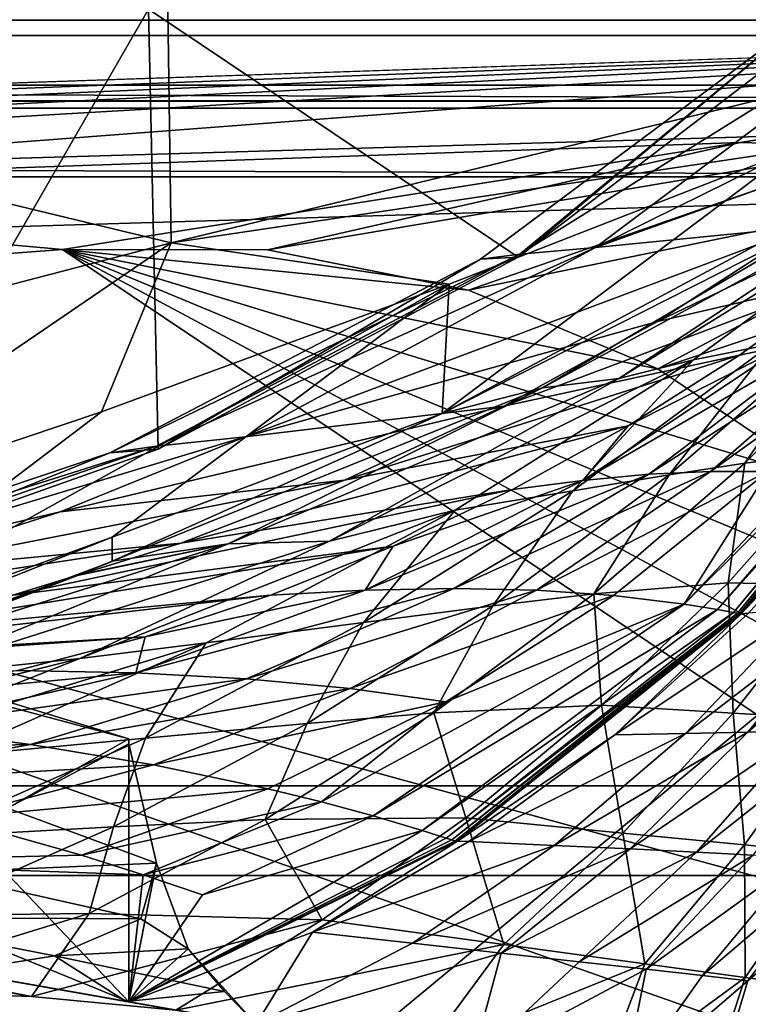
# Model space of a CAD drawing. Header units: metres. Extents: x -1004 to 0, y -708 to 0.
# Tile 95 of 99: x -120 to -93, y -89 to -52. Entities that reach past the tile are written whole.
import ezdxf

# ---------------------------------------------------------------- set-up
doc = ezdxf.new("R2010")
doc.units = ezdxf.units.M

msp = doc.modelspace()

# ---------------------------------------------------------------- linework, layer by layer
at = {"layer": 'top'}
for points in [[(-150.668106, -69.606842, 221.41188), (-151.488739, -51.297203, 214.798431), (-114.632568, -60.196255, 214.972534)], [(-151.488739, -51.297203, 214.798431), (-114.764458, -51.297203, 211.736221), (-114.632568, -60.196255, 214.972534)], [(-141.656616, -51.297203, 2038.440186), (-127.740379, -72.510208, 2037.323853), (-115.503357, -51.297203, 2042.914429)], [(-127.740379, -72.510208, 2037.323853), (-115.135071, -68.038879, 2039.985474), (-115.503357, -51.297203, 2042.914429)], [(-115.503357, -51.297203, 2042.914429), (-115.135071, -68.038879, 2039.985474), (-101.442726, -60.734818, 2042.679321)], [(-101.442726, -60.734818, 2042.679321), (-89.060715, -51.297203, 2045.059937), (-115.503357, -51.297203, 2042.914429)], [(-114.632568, -60.196255, 214.972534), (-114.764458, -51.297203, 211.736221), (-78.098579, -51.297203, 211.613205)], [(-114.632568, -60.196255, 214.972534), (-78.098579, -51.297203, 211.613205), (-90.986275, -56.663837, 437.535187)], [(-101.442726, -60.734818, 2042.679321), (-102.866547, -60.808197, 1961.675781), (-90.105057, -51.297203, 1961.813721)], [(-90.105057, -51.297203, 1961.813721), (-102.866547, -60.808197, 1961.675781), (-101.377548, -60.618221, 1920.003662)], [(-89.060715, -51.297203, 2045.059937), (-101.442726, -60.734818, 2042.679321), (-90.105057, -51.297203, 1961.813721)], [(-86.395973, -51.297203, 1878.55481), (-101.377548, -60.618221, 1920.003662), (-98.499115, -60.363892, 1878.403809)], [(-86.395973, -51.297203, 1878.55481), (-90.105057, -51.297203, 1961.813721), (-101.377548, -60.618221, 1920.003662)], [(-80.137329, -51.297203, 1795.358276), (-98.499115, -60.363892, 1878.403809), (-85.190804, -55.613125, 1795.383545)], [(-80.137329, -51.297203, 1795.358276), (-86.395973, -51.297203, 1878.55481), (-98.499115, -60.363892, 1878.403809)], [(-85.190804, -55.613125, 1795.383545), (-98.499115, -60.363892, 1878.403809), (-90.532158, -59.579765, 1795.377441)], [(-104.067223, -61.768188, 437.536407), (-114.632568, -60.196255, 214.972534), (-90.986275, -56.663837, 437.535187)], [(-90.89106, -59.478401, 663.184875), (-104.329102, -66.678337, 662.99646), (-90.986275, -56.663837, 437.535187)], [(-104.329102, -66.678337, 662.99646), (-104.067223, -61.768188, 437.536407), (-90.986275, -56.663837, 437.535187)], [(-97.605591, -65.358475, 732.452759), (-86.150093, -58.277206, 763.216919), (-94.769196, -64.646645, 762.538696)], [(-97.605591, -65.358475, 732.452759), (-87.55014, -58.678204, 732.452759), (-86.150093, -58.277206, 763.216919)], [(-94.769196, -64.646645, 762.538696), (-86.150093, -58.277206, 763.216919), (-91.805084, -64.045578, 803.599854)], [(-100.508865, -65.712364, 697.705688), (-87.55014, -58.678204, 732.452759), (-97.605591, -65.358475, 732.452759)], [(-100.508865, -65.712364, 697.705688), (-89.006691, -58.918831, 697.814209), (-87.55014, -58.678204, 732.452759)], [(-104.329102, -66.678337, 662.99646), (-89.006691, -58.918831, 697.814209), (-100.508865, -65.712364, 697.705688)], [(-104.329102, -66.678337, 662.99646), (-90.89106, -59.478401, 663.184875), (-89.006691, -58.918831, 697.814209)], [(-87.364365, -58.958767, 1753.769043), (-96.13903, -63.181301, 1795.340332), (-88.962372, -61.517399, 1712.276978)], [(-87.364365, -58.958767, 1753.769043), (-90.532158, -59.579765, 1795.377441), (-96.13903, -63.181301, 1795.340332)], [(-90.532158, -59.579765, 1795.377441), (-111.823273, -67.567825, 1878.153931), (-96.13903, -63.181301, 1795.340332)], [(-90.532158, -59.579765, 1795.377441), (-98.499115, -60.363892, 1878.403809), (-111.823273, -67.567825, 1878.153931)], [(-150.668106, -69.606842, 221.41188), (-114.632568, -60.196255, 214.972534), (-130.655045, -71.108345, 437.537506)], [(-130.655045, -71.108345, 437.537506), (-114.632568, -60.196255, 214.972534), (-117.285789, -66.625572, 437.53717)], [(-117.285789, -66.625572, 437.53717), (-114.632568, -60.196255, 214.972534), (-104.067223, -61.768188, 437.536407)], [(-102.866547, -60.808197, 1961.675781), (-116.966408, -68.183815, 1961.491211), (-101.377548, -60.618221, 1920.003662)], [(-101.377548, -60.618221, 1920.003662), (-116.966408, -68.183815, 1961.491211), (-115.194756, -67.926575, 1919.768311)], [(-98.499115, -60.363892, 1878.403809), (-115.194756, -67.926575, 1919.768311), (-111.823273, -67.567825, 1878.153931)], [(-98.499115, -60.363892, 1878.403809), (-101.377548, -60.618221, 1920.003662), (-115.194756, -67.926575, 1919.768311)], [(-115.135071, -68.038879, 2039.985474), (-116.966408, -68.183815, 1961.491211), (-102.866547, -60.808197, 1961.675781)], [(-101.442726, -60.734818, 2042.679321), (-115.135071, -68.038879, 2039.985474), (-102.866547, -60.808197, 1961.675781)], [(-129.771561, -76.091797, 627.760681), (-117.285789, -66.625572, 437.53717), (-104.067223, -61.768188, 437.536407)], [(-116.885582, -71.385643, 627.637451), (-129.771561, -76.091797, 627.760681), (-104.067223, -61.768188, 437.536407)], [(-116.885582, -71.385643, 627.637451), (-104.067223, -61.768188, 437.536407), (-104.329102, -66.678337, 662.99646)], [(-88.962372, -61.517399, 1712.276978), (-101.983879, -66.399879, 1795.272949), (-93.01902, -64.462494, 1712.430908)], [(-88.962372, -61.517399, 1712.276978), (-96.13903, -63.181301, 1795.340332), (-101.983879, -66.399879, 1795.272949)], [(-91.270256, -64.096619, 1691.662354), (-88.962372, -61.517399, 1712.276978), (-93.01902, -64.462494, 1712.430908)], [(-96.13903, -63.181301, 1795.340332), (-111.823273, -67.567825, 1878.153931), (-101.983879, -66.399879, 1795.272949)], [(-89.368416, -63.558098, 844.733032), (-87.462624, -63.188725, 885.926025), (-92.815308, -68.571884, 884.97644)], [(-92.815308, -68.571884, 884.97644), (-87.462624, -63.188725, 885.926025), (-88.993011, -68.122505, 967.48584)], [(-88.082504, -63.639038, 1650.071289), (-96.471497, -68.99791, 1671.262207), (-94.12648, -68.884399, 1650.511108)], [(-88.082504, -63.639038, 1650.071289), (-89.624275, -63.823048, 1670.875244), (-96.471497, -68.99791, 1671.262207)], [(-91.805084, -64.045578, 803.599854), (-89.368416, -63.558098, 844.733032), (-95.688721, -69.023659, 843.809265)], [(-95.688721, -69.023659, 843.809265), (-89.368416, -63.558098, 844.733032), (-92.815308, -68.571884, 884.97644)], [(-91.945854, -68.884422, 1629.729004), (-95.120056, -73.933136, 1609.340088), (-85.316956, -63.528893, 1608.418701)], [(-95.120056, -73.933136, 1609.340088), (-84.692535, -63.553036, 1597.997437), (-85.316956, -63.528893, 1608.418701)], [(-93.856125, -74.140877, 1598.935059), (-84.692535, -63.553036, 1597.997437), (-95.120056, -73.933136, 1609.340088)], [(-86.646233, -63.541843, 1629.251831), (-88.082504, -63.639038, 1650.071289), (-94.12648, -68.884399, 1650.511108)], [(-94.12648, -68.884399, 1650.511108), (-91.945854, -68.884422, 1629.729004), (-86.646233, -63.541843, 1629.251831)], [(-84.692535, -63.553036, 1597.997437), (-93.856125, -74.140877, 1598.935059), (-84.390335, -63.572571, 1592.785645)], [(-93.856125, -74.140877, 1598.935059), (-93.245148, -74.255882, 1593.729126), (-84.390335, -63.572571, 1592.785645)], [(-84.390335, -63.572571, 1592.785645), (-93.245148, -74.255882, 1593.729126), (-84.315826, -63.578297, 1591.4823)], [(-93.245148, -74.255882, 1593.729126), (-93.09462, -74.285866, 1592.42688), (-84.315826, -63.578297, 1591.4823)], [(-84.315826, -63.578297, 1591.4823), (-93.09462, -74.285866, 1592.42688), (-84.280197, -63.590012, 1590.803955)], [(-93.09462, -74.285866, 1592.42688), (-93.024147, -74.311012, 1591.717773), (-84.280197, -63.590012, 1590.803955)], [(-92.95314, -74.304871, 1591.067505), (-84.246239, -63.58263, 1590.160522), (-93.024147, -74.311012, 1591.717773)], [(-93.024147, -74.311012, 1591.717773), (-84.246239, -63.58263, 1590.160522), (-84.280197, -63.590012, 1590.803955)], [(-84.246239, -63.58263, 1590.160522), (-92.95314, -74.304871, 1591.067505), (-88.103737, -69.140938, 1588.057251)], [(-94.769196, -64.646645, 762.538696), (-91.805084, -64.045578, 803.599854), (-99.363708, -69.623955, 802.761841)], [(-99.363708, -69.623955, 802.761841), (-91.805084, -64.045578, 803.599854), (-95.688721, -69.023659, 843.809265)], [(-89.624275, -63.823048, 1670.875244), (-98.979576, -69.228477, 1691.97937), (-96.471497, -68.99791, 1671.262207)], [(-89.624275, -63.823048, 1670.875244), (-91.270256, -64.096619, 1691.662354), (-98.979576, -69.228477, 1691.97937)], [(-91.270256, -64.096619, 1691.662354), (-97.253479, -67.153496, 1712.558472), (-98.979576, -69.228477, 1691.97937)], [(-91.270256, -64.096619, 1691.662354), (-93.01902, -64.462494, 1712.430908), (-97.253479, -67.153496, 1712.558472)], [(-108.617378, -71.535103, 732.452759), (-94.769196, -64.646645, 762.538696), (-103.835312, -70.366325, 761.861145)], [(-108.617378, -71.535103, 732.452759), (-97.605591, -65.358475, 732.452759), (-94.769196, -64.646645, 762.538696)], [(-93.01902, -64.462494, 1712.430908), (-101.983879, -66.399879, 1795.272949), (-108.03788, -69.217979, 1795.175537)], [(-93.01902, -64.462494, 1712.430908), (-108.03788, -69.217979, 1795.175537), (-97.253479, -67.153496, 1712.558472)], [(-103.835312, -70.366325, 761.861145), (-94.769196, -64.646645, 762.538696), (-99.363708, -69.623955, 802.761841)], [(-112.472702, -71.644234, 697.599609), (-100.508865, -65.712364, 697.705688), (-97.605591, -65.358475, 732.452759)], [(-97.605591, -65.358475, 732.452759), (-108.617378, -71.535103, 732.452759), (-112.472702, -71.644234, 697.599609)], [(-116.885567, -72.300072, 662.849365), (-100.508865, -65.712364, 697.705688), (-112.472702, -71.644234, 697.599609)], [(-116.885567, -72.300072, 662.849365), (-104.329102, -66.678337, 662.99646), (-100.508865, -65.712364, 697.705688)], [(-130.655045, -71.108345, 437.537506), (-117.285789, -66.625572, 437.53717), (-129.771561, -76.091797, 627.760681)], [(-101.983879, -66.399879, 1795.272949), (-118.85347, -70.420578, 1877.994141), (-108.03788, -69.217979, 1795.175537)], [(-101.983879, -66.399879, 1795.272949), (-111.823273, -67.567825, 1878.153931), (-118.85347, -70.420578, 1877.994141)], [(-116.885567, -72.300072, 662.849365), (-116.885582, -71.385643, 627.637451), (-104.329102, -66.678337, 662.99646)], [(-97.253479, -67.153496, 1712.558472), (-114.272041, -71.621964, 1795.04895), (-101.649124, -69.579605, 1712.659424)], [(-97.253479, -67.153496, 1712.558472), (-108.03788, -69.217979, 1795.175537), (-114.272041, -71.621964, 1795.04895)], [(-98.979576, -69.228477, 1691.97937), (-97.253479, -67.153496, 1712.558472), (-101.649124, -69.579605, 1712.659424)], [(-111.823273, -67.567825, 1878.153931), (-129.976807, -73.056404, 1919.465088), (-118.85347, -70.420578, 1877.994141)], [(-111.823273, -67.567825, 1878.153931), (-115.194756, -67.926575, 1919.768311), (-129.976807, -73.056404, 1919.465088)], [(-116.966408, -68.183815, 1961.491211), (-132.059952, -73.251038, 1961.262939), (-115.194756, -67.926575, 1919.768311)], [(-115.194756, -67.926575, 1919.768311), (-132.059952, -73.251038, 1961.262939), (-129.976807, -73.056404, 1919.465088)], [(-115.135071, -68.038879, 2039.985474), (-127.740379, -72.510208, 2037.323853), (-116.966408, -68.183815, 1961.491211)], [(-92.815308, -68.571884, 884.97644), (-88.993011, -68.122505, 967.48584), (-93.450684, -73.126358, 966.571045)], [(-93.450684, -73.126358, 966.571045), (-88.993011, -68.122505, 967.48584), (-89.428383, -73.215607, 1048.903442)], [(-127.740379, -72.510208, 2037.323853), (-132.059952, -73.251038, 1961.262939), (-116.966408, -68.183815, 1961.491211)], [(-94.12648, -68.884399, 1650.511108), (-96.471497, -68.99791, 1671.262207), (-103.889046, -73.339104, 1671.552734)], [(-103.889046, -73.339104, 1671.552734), (-100.740791, -73.409592, 1650.860352), (-94.12648, -68.884399, 1650.511108)], [(-100.740791, -73.409592, 1650.860352), (-91.945854, -68.884422, 1629.729004), (-94.12648, -68.884399, 1650.511108)], [(-100.740791, -73.409592, 1650.860352), (-97.817245, -73.608795, 1630.12146), (-91.945854, -68.884422, 1629.729004)], [(-95.688721, -69.023659, 843.809265), (-92.815308, -68.571884, 884.97644), (-98.554253, -73.541527, 884.023926)], [(-98.554253, -73.541527, 884.023926), (-92.815308, -68.571884, 884.97644), (-93.450684, -73.126358, 966.571045)], [(-97.817245, -73.608795, 1630.12146), (-95.120056, -73.933136, 1609.340088), (-91.945854, -68.884422, 1629.729004)], [(-108.03788, -69.217979, 1795.175537), (-118.85347, -70.420578, 1877.994141), (-126.077255, -72.751602, 1877.8125)], [(-108.03788, -69.217979, 1795.175537), (-126.077255, -72.751602, 1877.8125), (-114.272041, -71.621964, 1795.04895)], [(-96.471497, -68.99791, 1671.262207), (-107.260834, -73.401123, 1692.194092), (-103.889046, -73.339104, 1671.552734)], [(-96.471497, -68.99791, 1671.262207), (-98.979576, -69.228477, 1691.97937), (-107.260834, -73.401123, 1692.194092)], [(-98.979576, -69.228477, 1691.97937), (-106.189095, -71.731171, 1712.733398), (-107.260834, -73.401123, 1692.194092)], [(-106.189095, -71.731171, 1712.733398), (-98.979576, -69.228477, 1691.97937), (-101.649124, -69.579605, 1712.659424)], [(-99.363708, -69.623955, 802.761841), (-95.688721, -69.023659, 843.809265), (-102.398041, -74.006042, 842.886414)], [(-102.398041, -74.006042, 842.886414), (-95.688721, -69.023659, 843.809265), (-98.554253, -73.541527, 884.023926)], [(-92.95314, -74.304871, 1591.067505), (-92.671249, -74.279831, 1588.469727), (-88.103737, -69.140938, 1588.057251)], [(-101.649124, -69.579605, 1712.659424), (-114.272041, -71.621964, 1795.04895), (-120.65696, -73.599823, 1794.893555)], [(-120.65696, -73.599823, 1794.893555), (-106.189095, -71.731171, 1712.733398), (-101.649124, -69.579605, 1712.659424)], [(-103.835312, -70.366325, 761.861145), (-99.363708, -69.623955, 802.761841), (-107.315353, -74.630066, 801.927124)], [(-107.315353, -74.630066, 801.927124), (-99.363708, -69.623955, 802.761841), (-102.398041, -74.006042, 842.886414)], [(-118.85347, -70.420578, 1877.994141), (-129.976807, -73.056404, 1919.465088), (-126.077255, -72.751602, 1877.8125)], [(-118.10704, -76.007401, 732.452759), (-103.835312, -70.366325, 761.861145), (-113.299889, -75.405373, 761.187744)], [(-118.10704, -76.007401, 732.452759), (-108.617378, -71.535103, 732.452759), (-103.835312, -70.366325, 761.861145)], [(-113.299889, -75.405373, 761.187744), (-103.835312, -70.366325, 761.861145), (-107.315353, -74.630066, 801.927124)], [(-116.885567, -72.310104, 627.661621), (-157.01178, -87.361176, 628.055786), (-116.885582, -71.385643, 627.637451)], [(-157.01178, -87.361176, 628.055786), (-129.771561, -76.091797, 627.760681), (-116.885582, -71.385643, 627.637451)], [(-108.617378, -71.535103, 732.452759), (-124.831032, -76.698296, 697.494568), (-112.472702, -71.644234, 697.599609)], [(-108.617378, -71.535103, 732.452759), (-118.10704, -76.007401, 732.452759), (-124.831032, -76.698296, 697.494568)], [(-116.885567, -72.310104, 627.661621), (-116.885582, -71.385643, 627.637451), (-116.885567, -72.310104, 629.042969)], [(-116.885582, -71.385643, 627.637451), (-116.885567, -72.310104, 633.841614), (-116.885567, -72.310104, 629.042969)], [(-116.885567, -72.300072, 662.849365), (-116.885567, -72.310104, 643.510864), (-116.885582, -71.385643, 627.637451)], [(-116.885567, -72.310104, 643.510864), (-116.885567, -72.310104, 633.841614), (-116.885582, -71.385643, 627.637451)], [(-114.272041, -71.621964, 1795.04895), (-133.454071, -74.546921, 1877.609985), (-120.65696, -73.599823, 1794.893555)], [(-126.077255, -72.751602, 1877.8125), (-133.454071, -74.546921, 1877.609985), (-114.272041, -71.621964, 1795.04895)], [(-124.831032, -76.698296, 697.494568), (-132.612427, -77.977577, 662.700745), (-112.472702, -71.644234, 697.599609)], [(-132.612427, -77.977577, 662.700745), (-118.261154, -72.855515, 662.834839), (-112.472702, -71.644234, 697.599609)], [(-106.189095, -71.731171, 1712.733398), (-127.161621, -75.142258, 1794.710449), (-110.854675, -73.599411, 1712.780151)], [(-127.161621, -75.142258, 1794.710449), (-106.189095, -71.731171, 1712.733398), (-120.65696, -73.599823, 1794.893555)], [(-112.472702, -71.644234, 697.599609), (-118.261154, -72.855515, 662.834839), (-118.2071, -72.833817, 662.835449)], [(-118.2071, -72.833817, 662.835449), (-116.885567, -72.300072, 662.849365), (-112.472702, -71.644234, 697.599609)], [(-107.260834, -73.401123, 1692.194092), (-106.189095, -71.731171, 1712.733398), (-110.854675, -73.599411, 1712.780151)], [(-116.885567, -72.310104, 627.661621), (-116.885567, -72.310104, 629.042969), (-157.01178, -87.361176, 628.055786)], [(-116.885567, -72.310104, 629.042969), (-148.705338, -84.468712, 629.057312), (-157.01178, -87.361176, 628.055786)], [(-116.885567, -72.310104, 643.510864), (-148.570267, -84.420685, 662.532288), (-148.705338, -84.468712, 629.057312)], [(-116.885567, -72.310104, 629.042969), (-116.885567, -72.310104, 633.841614), (-148.705338, -84.468712, 629.057312)], [(-116.885567, -72.310104, 633.841614), (-116.885567, -72.310104, 643.510864), (-148.705338, -84.468712, 629.057312)], [(-118.2071, -72.833817, 662.835449), (-148.570267, -84.420685, 662.532288), (-116.885567, -72.310104, 643.510864)], [(-116.885567, -72.300072, 662.849365), (-118.2071, -72.833817, 662.835449), (-116.885567, -72.310104, 643.510864)], [(-148.570267, -84.420685, 662.532288), (-118.260849, -72.871704, 662.834839), (-132.612427, -77.977577, 662.700745)], [(-132.612427, -77.977577, 662.700745), (-118.260849, -72.871704, 662.834839), (-118.261154, -72.855515, 662.834839)], [(-118.208931, -72.850563, 662.835388), (-118.2071, -72.833817, 662.835449), (-118.261154, -72.855515, 662.834839)], [(-118.216347, -72.853577, 662.835327), (-118.208931, -72.850563, 662.835388), (-118.261154, -72.855515, 662.834839)], [(-118.261154, -72.855515, 662.834839), (-118.231178, -72.859619, 662.835144), (-118.216347, -72.853577, 662.835327)], [(-118.260849, -72.871704, 662.834839), (-118.231178, -72.859619, 662.835144), (-118.261154, -72.855515, 662.834839)], [(-103.889046, -73.339104, 1671.552734), (-107.260834, -73.401123, 1692.194092), (-115.985931, -76.548882, 1692.304565)], [(-115.985931, -76.548882, 1692.304565), (-111.767784, -76.781662, 1671.743652), (-103.889046, -73.339104, 1671.552734)], [(-107.260834, -73.401123, 1692.194092), (-115.626747, -75.176262, 1712.799683), (-115.985931, -76.548882, 1692.304565)], [(-107.260834, -73.401123, 1692.194092), (-110.854675, -73.599411, 1712.780151), (-115.626747, -75.176262, 1712.799683)], [(-111.767784, -76.781662, 1671.743652), (-100.740791, -73.409592, 1650.860352), (-103.889046, -73.339104, 1671.552734)], [(-111.767784, -76.781662, 1671.743652), (-107.833183, -77.150421, 1651.115356), (-100.740791, -73.409592, 1650.860352)], [(-107.833183, -77.150421, 1651.115356), (-97.817245, -73.608795, 1630.12146), (-100.740791, -73.409592, 1650.860352)], [(-98.554253, -73.541527, 884.023926), (-93.450684, -73.126358, 966.571045), (-98.271408, -77.782249, 965.658386)], [(-98.271408, -77.782249, 965.658386), (-93.450684, -73.126358, 966.571045), (-93.263832, -78.079849, 1048.237061)], [(-93.450684, -73.126358, 966.571045), (-89.428383, -73.215607, 1048.903442), (-93.263832, -78.079849, 1048.237061)], [(-93.263832, -78.079849, 1048.237061), (-89.428383, -73.215607, 1048.903442), (-89.378082, -78.315788, 1130.949341)], [(-110.854675, -73.599411, 1712.780151), (-127.161621, -75.142258, 1794.710449), (-133.754684, -76.241386, 1794.50061)], [(-110.854675, -73.599411, 1712.780151), (-133.754684, -76.241386, 1794.50061), (-115.626747, -75.176262, 1712.799683)], [(-104.182991, -77.651611, 1630.425415), (-97.817245, -73.608795, 1630.12146), (-107.833183, -77.150421, 1651.115356)], [(-102.398041, -74.006042, 842.886414), (-98.554253, -73.541527, 884.023926), (-104.647385, -78.069695, 883.073853)], [(-104.647385, -78.069695, 883.073853), (-98.554253, -73.541527, 884.023926), (-98.271408, -77.782249, 965.658386)], [(-104.182991, -77.651611, 1630.425415), (-95.120056, -73.933136, 1609.340088), (-97.817245, -73.608795, 1630.12146)], [(-107.315353, -74.630066, 801.927124), (-102.398041, -74.006042, 842.886414), (-109.458252, -78.476852, 841.969666)], [(-109.458252, -78.476852, 841.969666), (-102.398041, -74.006042, 842.886414), (-104.647385, -78.069695, 883.073853)], [(-108.914505, -81.45784, 1620.293823), (-95.120056, -73.933136, 1609.340088), (-104.182991, -77.651611, 1630.425415)], [(-95.120056, -73.933136, 1609.340088), (-108.914505, -81.45784, 1620.293823), (-106.956192, -81.986588, 1609.932861)], [(-106.956192, -81.986588, 1609.932861), (-93.856125, -74.140877, 1598.935059), (-95.120056, -73.933136, 1609.340088)], [(-105.083, -82.545113, 1599.556519), (-93.856125, -74.140877, 1598.935059), (-106.956192, -81.986588, 1609.932861)], [(-93.856125, -74.140877, 1598.935059), (-105.083, -82.545113, 1599.556519), (-93.245148, -74.255882, 1593.729126)], [(-92.671249, -74.279831, 1588.469727), (-97.760841, -78.90863, 1588.822266), (-90.553978, -74.099586, 1567.658447)], [(-97.760841, -78.90863, 1588.822266), (-95.076614, -78.852882, 1567.924072), (-90.553978, -74.099586, 1567.658447)], [(-90.553978, -74.099586, 1567.658447), (-95.076614, -78.852882, 1567.924072), (-88.68055, -73.951614, 1546.797485)], [(-95.076614, -78.852882, 1567.924072), (-92.697289, -78.813759, 1546.982666), (-88.68055, -73.951614, 1546.797485)], [(-88.68055, -73.951614, 1546.797485), (-92.697289, -78.813759, 1546.982666), (-87.049416, -73.831161, 1525.890381)], [(-87.049416, -73.831161, 1525.890381), (-92.697289, -78.813759, 1546.982666), (-90.620804, -78.786934, 1526.003296)], [(-105.083, -82.545113, 1599.556519), (-104.178101, -82.835403, 1594.362915), (-93.245148, -74.255882, 1593.729126)], [(-93.245148, -74.255882, 1593.729126), (-104.178101, -82.835403, 1594.362915), (-93.09462, -74.285866, 1592.42688)], [(-104.178101, -82.835403, 1594.362915), (-103.955231, -82.909164, 1593.063721), (-93.09462, -74.285866, 1592.42688)], [(-93.09462, -74.285866, 1592.42688), (-103.955231, -82.909164, 1593.063721), (-93.024147, -74.311012, 1591.717773)], [(-103.955231, -82.909164, 1593.063721), (-103.852943, -82.949921, 1592.385864), (-93.024147, -74.311012, 1591.717773)], [(-103.744301, -82.95462, 1591.730835), (-92.95314, -74.304871, 1591.067505), (-103.852943, -82.949921, 1592.385864)], [(-103.852943, -82.949921, 1592.385864), (-92.95314, -74.304871, 1591.067505), (-93.024147, -74.311012, 1591.717773)], [(-92.95314, -74.304871, 1591.067505), (-103.744301, -82.95462, 1591.730835), (-97.760841, -78.90863, 1588.822266)], [(-92.671249, -74.279831, 1588.469727), (-92.95314, -74.304871, 1591.067505), (-97.760841, -78.90863, 1588.822266)], [(-113.299889, -75.405373, 761.187744), (-107.315353, -74.630066, 801.927124), (-115.614326, -79.035011, 801.100586)], [(-115.614326, -79.035011, 801.100586), (-107.315353, -74.630066, 801.927124), (-109.458252, -78.476852, 841.969666)], [(-115.626747, -75.176262, 1712.799683), (-140.404984, -76.892288, 1794.265259), (-120.486313, -76.455582, 1712.792236)], [(-115.626747, -75.176262, 1712.799683), (-133.754684, -76.241386, 1794.50061), (-140.404984, -76.892288, 1794.265259)], [(-129.273041, -83.753471, 1645.348877), (-129.664063, -74.949966, 1646.757568), (-116.253311, -89.065941, 1592.833618)], [(-129.664063, -74.949966, 1646.757568), (-116.253357, -79.066116, 1592.833862), (-116.253311, -89.065941, 1592.833618)], [(-129.664063, -74.949966, 1646.757568), (-123.83239, -77.033859, 1595.5), (-116.253357, -79.066116, 1592.833862)], [(-115.985931, -76.548882, 1692.304565), (-115.626747, -75.176262, 1712.799683), (-120.486313, -76.455582, 1712.792236)], [(-128.071472, -79.93161, 732.452759), (-113.299889, -75.405373, 761.187744), (-123.107918, -79.734306, 760.522583)], [(-128.071472, -79.93161, 732.452759), (-118.10704, -76.007401, 732.452759), (-113.299889, -75.405373, 761.187744)], [(-123.107918, -79.734306, 760.522583), (-113.299889, -75.405373, 761.187744), (-115.614326, -79.035011, 801.100586)], [(-118.10704, -76.007401, 732.452759), (-137.517487, -80.861649, 697.389465), (-124.831032, -76.698296, 697.494568)], [(-118.10704, -76.007401, 732.452759), (-128.071472, -79.93161, 732.452759), (-137.517487, -80.861649, 697.389465)], [(-120.486313, -76.455582, 1712.792236), (-125.413818, -77.432121, 1712.757935), (-115.985931, -76.548882, 1692.304565)], [(-125.413818, -77.432121, 1712.757935), (-125.019333, -78.623405, 1692.310425), (-115.985931, -76.548882, 1692.304565)], [(-115.985931, -76.548882, 1692.304565), (-125.019333, -78.623405, 1692.310425), (-111.767784, -76.781662, 1671.743652)], [(-125.019333, -78.623405, 1692.310425), (-119.991264, -79.275101, 1671.833618), (-111.767784, -76.781662, 1671.743652)], [(-119.991264, -79.275101, 1671.833618), (-107.833183, -77.150421, 1651.115356), (-111.767784, -76.781662, 1671.743652)], [(-116.253357, -79.066116, 1592.833862), (-123.83239, -77.033859, 1595.5), (-120.85659, -81.697662, 1591.347412)], [(-115.304153, -80.054672, 1651.274048), (-107.833183, -77.150421, 1651.115356), (-119.991264, -79.275101, 1671.833618)], [(-104.182991, -77.651611, 1630.425415), (-107.833183, -77.150421, 1651.115356), (-115.304153, -80.054672, 1651.274048)], [(-110.958633, -80.959366, 1630.638184), (-104.182991, -77.651611, 1630.425415), (-115.304153, -80.054672, 1651.274048)], [(-110.958633, -80.959366, 1630.638184), (-108.914505, -81.45784, 1620.293823), (-104.182991, -77.651611, 1630.425415)], [(-98.271408, -77.782249, 965.658386), (-103.42907, -82.064598, 964.753052), (-104.647385, -78.069695, 883.073853)], [(-97.456268, -82.644669, 1047.578247), (-103.42907, -82.064598, 964.753052), (-98.271408, -77.782249, 965.658386)], [(-93.263832, -78.079849, 1048.237061), (-97.456268, -82.644669, 1047.578247), (-98.271408, -77.782249, 965.658386)], [(-103.42907, -82.064598, 964.753052), (-111.060555, -82.131073, 882.131653), (-104.647385, -78.069695, 883.073853)], [(-104.647385, -78.069695, 883.073853), (-111.060555, -82.131073, 882.131653), (-109.458252, -78.476852, 841.969666)], [(-92.822906, -83.09993, 1130.478638), (-97.456268, -82.644669, 1047.578247), (-93.263832, -78.079849, 1048.237061)], [(-89.378082, -78.315788, 1130.949341), (-92.822906, -83.09993, 1130.478638), (-93.263832, -78.079849, 1048.237061)], [(-159.848099, -81.379173, 1087.735596), (-94.3564, -92.927124, 1275.47644), (-176.655533, -78.415565, 1149.772705)], [(-94.3564, -92.927124, 1275.47644), (-93.027946, -93.161369, 1378.559692), (-176.655533, -78.415565, 1149.772705)], [(-176.655533, -78.415565, 1149.772705), (-93.027946, -93.161369, 1378.559692), (-160.427032, -81.277092, 1563.156006)], [(-134.214417, -79.594124, 1692.213623), (-119.991264, -79.275101, 1671.833618), (-125.019333, -78.623405, 1692.310425)], [(-111.060555, -82.131073, 882.131653), (-116.829239, -82.410957, 841.064331), (-109.458252, -78.476852, 841.969666)], [(-109.458252, -78.476852, 841.969666), (-116.829239, -82.410957, 841.064331), (-115.614326, -79.035011, 801.100586)], [(-89.520584, -83.425034, 1213.425171), (-92.822906, -83.09993, 1130.478638), (-89.378082, -78.315788, 1130.949341)], [(-116.829239, -82.410957, 841.064331), (-124.212654, -82.81395, 800.286987), (-115.614326, -79.035011, 801.100586)], [(-115.614326, -79.035011, 801.100586), (-124.212654, -82.81395, 800.286987), (-123.107918, -79.734306, 760.522583)], [(-103.744301, -82.95462, 1591.730835), (-103.31279, -82.972847, 1589.111938), (-97.760841, -78.90863, 1588.822266)], [(-97.760841, -78.90863, 1588.822266), (-103.31279, -82.972847, 1589.111938), (-95.076614, -78.852882, 1567.924072)], [(-103.31279, -82.972847, 1589.111938), (-100.065826, -83.115433, 1568.13623), (-95.076614, -78.852882, 1567.924072)], [(-95.076614, -78.852882, 1567.924072), (-100.065826, -83.115433, 1568.13623), (-92.697289, -78.813759, 1546.982666)], [(-100.065826, -83.115433, 1568.13623), (-97.181969, -83.249939, 1547.122925), (-92.697289, -78.813759, 1546.982666)], [(-90.620804, -78.786934, 1526.003296), (-97.181969, -83.249939, 1547.122925), (-94.658821, -83.373085, 1526.079468)], [(-92.697289, -78.813759, 1546.982666), (-97.181969, -83.249939, 1547.122925), (-90.620804, -78.786934, 1526.003296)], [(-88.845146, -78.768219, 1504.991699), (-90.620804, -78.786934, 1526.003296), (-94.658821, -83.373085, 1526.079468)], [(-94.658821, -83.373085, 1526.079468), (-92.493988, -83.481705, 1505.013428), (-88.845146, -78.768219, 1504.991699)], [(-128.431976, -80.783493, 1671.823242), (-119.991264, -79.275101, 1671.833618), (-134.214417, -79.594124, 1692.213623)], [(-119.991264, -79.275101, 1671.833618), (-128.431976, -80.783493, 1671.823242), (-115.304153, -80.054672, 1651.274048)], [(-116.24205, -79.258041, 1592.782349), (-116.253357, -79.066116, 1592.833862), (-120.85659, -81.697662, 1591.347412)], [(-115.195091, -83.785812, 1587.951172), (-116.24205, -79.258041, 1592.782349), (-120.85659, -81.697662, 1591.347412)], [(-116.253311, -89.065941, 1592.833618), (-116.253357, -79.066116, 1592.833862), (-116.24205, -79.258041, 1592.782349)], [(-116.24205, -79.258041, 1592.782349), (-115.195091, -83.785812, 1587.951172), (-116.253311, -89.065941, 1592.833618)], [(-128.431976, -80.783493, 1671.823242), (-123.04335, -82.081818, 1651.335571), (-115.304153, -80.054672, 1651.274048)], [(-115.304153, -80.054672, 1651.274048), (-123.04335, -82.081818, 1651.335571), (-110.958633, -80.959366, 1630.638184)], [(-93.027946, -93.161369, 1378.559692), (-94.120308, -92.968758, 1425.289063), (-160.427032, -81.277092, 1563.156006)], [(-160.427032, -81.277092, 1563.156006), (-94.120308, -92.968758, 1425.289063), (-149.840408, -83.143799, 1574.851318)], [(-123.04335, -82.081818, 1651.335571), (-118.049088, -83.487663, 1630.758545), (-110.958633, -80.959366, 1630.638184)], [(-118.049088, -83.487663, 1630.758545), (-108.914505, -81.45784, 1620.293823), (-110.958633, -80.959366, 1630.638184)], [(-148.190704, -83.434685, 1025.977417), (-105.051132, -91.041359, 1068.655151), (-159.848099, -81.379173, 1087.735596)], [(-105.051132, -91.041359, 1068.655151), (-98.357079, -92.221703, 1172.150513), (-159.848099, -81.379173, 1087.735596)], [(-159.848099, -81.379173, 1087.735596), (-98.357079, -92.221703, 1172.150513), (-94.3564, -92.927124, 1275.47644)], [(-118.049088, -83.487663, 1630.758545), (-115.700432, -84.230484, 1620.438843), (-108.914505, -81.45784, 1620.293823)], [(-108.914505, -81.45784, 1620.293823), (-115.700432, -84.230484, 1620.438843), (-106.956192, -81.986588, 1609.932861)], [(-120.85659, -81.697662, 1591.347412), (-123.670334, -84.151909, 1588.418335), (-115.195091, -83.785812, 1587.951172)], [(-106.956192, -81.986588, 1609.932861), (-115.700432, -84.230484, 1620.438843), (-113.450813, -84.999641, 1610.099731)], [(-113.450813, -84.999641, 1610.099731), (-105.083, -82.545113, 1599.556519), (-106.956192, -81.986588, 1609.932861)], [(-129.273041, -83.753471, 1645.348877), (-118.049088, -83.487663, 1630.758545), (-123.04335, -82.081818, 1651.335571)], [(-117.756348, -85.702477, 881.202881), (-124.467308, -85.786011, 840.175964), (-116.829239, -82.410957, 841.064331)], [(-116.829239, -82.410957, 841.064331), (-124.467308, -85.786011, 840.175964), (-124.212654, -82.81395, 800.286987)], [(-108.89476, -85.948975, 963.860291), (-117.756348, -85.702477, 881.202881), (-111.060555, -82.131073, 882.131653)], [(-111.060555, -82.131073, 882.131653), (-117.756348, -85.702477, 881.202881), (-116.829239, -82.410957, 841.064331)], [(-103.42907, -82.064598, 964.753052), (-108.89476, -85.948975, 963.860291), (-111.060555, -82.131073, 882.131653)], [(-101.983223, -86.884308, 1046.93103), (-108.89476, -85.948975, 963.860291), (-103.42907, -82.064598, 964.753052)], [(-97.456268, -82.644669, 1047.578247), (-101.983223, -86.884308, 1046.93103), (-103.42907, -82.064598, 964.753052)], [(-116.253311, -89.065941, 1592.833618), (-105.083, -82.545113, 1599.556519), (-113.450813, -84.999641, 1610.099731)], [(-104.178101, -82.835403, 1594.362915), (-105.083, -82.545113, 1599.556519), (-116.253311, -89.065941, 1592.833618)], [(-96.623184, -87.615669, 1130.017578), (-101.983223, -86.884308, 1046.93103), (-97.456268, -82.644669, 1047.578247)], [(-92.822906, -83.09993, 1130.478638), (-96.623184, -87.615669, 1130.017578), (-97.456268, -82.644669, 1047.578247)], [(-94.120308, -92.968758, 1425.289063), (-97.475868, -92.377083, 1472.773926), (-149.840408, -83.143799, 1574.851318)], [(-149.840408, -83.143799, 1574.851318), (-97.475868, -92.377083, 1472.773926), (-143.498886, -84.261978, 1579.137695)], [(-103.955231, -82.909164, 1593.063721), (-104.178101, -82.835403, 1594.362915), (-116.253311, -89.065941, 1592.833618)], [(-103.955231, -82.909164, 1593.063721), (-116.253311, -89.065941, 1592.833618), (-103.852943, -82.949921, 1592.385864)], [(-116.253311, -89.065941, 1592.833618), (-103.744301, -82.95462, 1591.730835), (-103.852943, -82.949921, 1592.385864)], [(-109.257515, -86.42292, 1589.336792), (-103.744301, -82.95462, 1591.730835), (-116.253311, -89.065941, 1592.833618)], [(-103.31279, -82.972847, 1589.111938), (-103.744301, -82.95462, 1591.730835), (-109.257515, -86.42292, 1589.336792)], [(-103.31279, -82.972847, 1589.111938), (-109.257515, -86.42292, 1589.336792), (-100.065826, -83.115433, 1568.13623)], [(-109.257515, -86.42292, 1589.336792), (-105.462921, -86.838028, 1568.293945), (-100.065826, -83.115433, 1568.13623)], [(-100.065826, -83.115433, 1568.13623), (-105.462921, -86.838028, 1568.293945), (-97.181969, -83.249939, 1547.122925)], [(-92.805824, -88.137413, 1213.081421), (-96.623184, -87.615669, 1130.017578), (-92.822906, -83.09993, 1130.478638)], [(-89.520584, -83.425034, 1213.425171), (-92.805824, -88.137413, 1213.081421), (-92.822906, -83.09993, 1130.478638)], [(-141.438873, -84.625214, 965.059998), (-114.458046, -89.382668, 965.059998), (-148.190704, -83.434685, 1025.977417)], [(-114.458046, -89.382668, 965.059998), (-105.051132, -91.041359, 1068.655151), (-148.190704, -83.434685, 1025.977417)], [(-118.049088, -83.487663, 1630.758545), (-129.273041, -83.753471, 1645.348877), (-115.700432, -84.230484, 1620.438843)], [(-97.181969, -83.249939, 1547.122925), (-105.462921, -86.838028, 1568.293945), (-102.08535, -87.211929, 1547.218506)], [(-94.658821, -83.373085, 1526.079468), (-97.181969, -83.249939, 1547.122925), (-102.08535, -87.211929, 1547.218506)], [(-102.08535, -87.211929, 1547.218506), (-99.122452, -87.542931, 1526.119751), (-94.658821, -83.373085, 1526.079468)], [(-99.122452, -87.542931, 1526.119751), (-92.493988, -83.481705, 1505.013428), (-94.658821, -83.373085, 1526.079468)], [(-99.122452, -87.542931, 1526.119751), (-96.571732, -87.829422, 1505.00708), (-92.493988, -83.481705, 1505.013428)], [(-96.571732, -87.829422, 1505.00708), (-90.684944, -83.572823, 1483.931763), (-92.493988, -83.481705, 1505.013428)], [(-90.522209, -88.45005, 1296.091064), (-92.805824, -88.137413, 1213.081421), (-89.520584, -83.425034, 1213.425171)], [(-129.273041, -83.753471, 1645.348877), (-116.253311, -89.065941, 1592.833618), (-115.700432, -84.230484, 1620.438843)], [(-123.670334, -84.151909, 1588.418335), (-115.790985, -85.911057, 1584.875), (-115.195091, -83.785812, 1587.951172)], [(-116.253311, -89.065941, 1592.833618), (-115.195091, -83.785812, 1587.951172), (-113.985474, -87.052261, 1582.220093)], [(-115.195091, -83.785812, 1587.951172), (-115.790985, -85.911057, 1584.875), (-113.985474, -87.052261, 1582.220093)], [(-96.571732, -87.829422, 1505.00708), (-94.430481, -88.069923, 1483.889648), (-90.684944, -83.572823, 1483.931763)], [(-94.430481, -88.069923, 1483.889648), (-89.228973, -83.643669, 1462.841919), (-90.684944, -83.572823, 1483.931763)], [(-94.430481, -88.069923, 1483.889648), (-92.695763, -88.263092, 1462.776733), (-89.228973, -83.643669, 1462.841919)], [(-94.120308, -92.968758, 1425.289063), (-87.363899, -83.714279, 1420.666138), (-92.695763, -88.263092, 1462.776733)], [(-94.120308, -92.968758, 1425.289063), (-93.027946, -93.161369, 1378.559692), (-87.363899, -83.714279, 1420.666138)], [(-93.027946, -93.161369, 1378.559692), (-86.884399, -83.69957, 1378.540771), (-87.363899, -83.714279, 1420.666138)], [(-86.884399, -83.69957, 1378.540771), (-93.027946, -93.161369, 1378.559692), (-90.522209, -88.45005, 1296.091064)], [(-92.695763, -88.263092, 1462.776733), (-87.363899, -83.714279, 1420.666138), (-89.228973, -83.643669, 1462.841919)], [(-97.475868, -92.377083, 1472.773926), (-136.541397, -85.48877, 1581.249878), (-143.498886, -84.261978, 1579.137695)], [(-123.670334, -84.151909, 1588.418335), (-126.535149, -85.853737, 1585.033325), (-115.790985, -85.911057, 1584.875)], [(-115.700432, -84.230484, 1620.438843), (-116.253311, -89.065941, 1592.833618), (-113.450813, -84.999641, 1610.099731)], [(-114.458046, -89.382668, 965.059998), (-141.438873, -84.625214, 965.059998), (-119.953445, -88.861633, 915.223999)], [(-141.438873, -84.625214, 965.059998), (-139.396225, -85.42041, 919.463867), (-119.953445, -88.861633, 915.223999)], [(-119.953445, -88.861633, 915.223999), (-139.396225, -85.42041, 919.463867), (-127.216621, -88.612923, 865.634155)], [(-136.541397, -85.48877, 1581.249878), (-97.475868, -92.377083, 1472.773926), (-129.75209, -86.685913, 1581.335449)], [(-119.953445, -88.861633, 915.223999), (-127.216621, -88.612923, 865.634155), (-117.756348, -85.702477, 881.202881)], [(-117.756348, -85.702477, 881.202881), (-127.216621, -88.612923, 865.634155), (-124.467308, -85.786011, 840.175964)], [(-108.89476, -85.948975, 963.860291), (-119.953445, -88.861633, 915.223999), (-117.756348, -85.702477, 881.202881)], [(-126.535149, -85.853737, 1585.033325), (-122.78849, -87.91378, 1579.418945), (-119.069206, -87.320168, 1582.198975)], [(-126.535149, -85.853737, 1585.033325), (-119.069206, -87.320168, 1582.198975), (-115.790985, -85.911057, 1584.875)], [(-114.458046, -89.382668, 965.059998), (-119.953445, -88.861633, 915.223999), (-108.89476, -85.948975, 963.860291)], [(-115.790985, -85.911057, 1584.875), (-119.069206, -87.320168, 1582.198975), (-113.985474, -87.052261, 1582.220093)], [(-101.983223, -86.884308, 1046.93103), (-114.458046, -89.382668, 965.059998), (-108.89476, -85.948975, 963.860291)], [(-111.407043, -89.920639, 1569.404663), (-109.257515, -86.42292, 1589.336792), (-116.253311, -89.065941, 1592.833618)], [(-105.462921, -86.838028, 1568.293945), (-109.257515, -86.42292, 1589.336792), (-111.407043, -89.920639, 1569.404663)], [(-97.475868, -92.377083, 1472.773926), (-103.205055, -91.366867, 1520.866699), (-129.75209, -86.685913, 1581.335449)], [(-129.75209, -86.685913, 1581.335449), (-103.205055, -91.366867, 1520.866699), (-122.78849, -87.91378, 1579.418945)], [(-105.051132, -91.041359, 1068.655151), (-114.458046, -89.382668, 965.059998), (-101.983223, -86.884308, 1046.93103)], [(-102.08535, -87.211929, 1547.218506), (-105.462921, -86.838028, 1568.293945), (-111.407043, -89.920639, 1569.404663)], [(-96.623184, -87.615669, 1130.017578), (-105.051132, -91.041359, 1068.655151), (-101.983223, -86.884308, 1046.93103)], [(-113.985474, -87.052261, 1582.220093), (-119.069206, -87.320168, 1582.198975), (-112.611542, -88.673332, 1577.404785)], [(-111.407043, -89.920639, 1569.404663), (-116.253311, -89.065941, 1592.833618), (-113.985474, -87.052261, 1582.220093)], [(-112.611542, -88.673332, 1577.404785), (-111.407043, -89.920639, 1569.404663), (-113.985474, -87.052261, 1582.220093)], [(-111.407043, -89.920639, 1569.404663), (-103.205055, -91.366867, 1520.866699), (-102.08535, -87.211929, 1547.218506)], [(-103.205055, -91.366867, 1520.866699), (-99.122452, -87.542931, 1526.119751), (-102.08535, -87.211929, 1547.218506)], [(-122.78849, -87.91378, 1579.418945), (-116.349304, -89.049187, 1575.320679), (-119.069206, -87.320168, 1582.198975)], [(-119.069206, -87.320168, 1582.198975), (-116.349304, -89.049187, 1575.320679), (-112.611542, -88.673332, 1577.404785)], [(-98.357079, -92.221703, 1172.150513), (-105.051132, -91.041359, 1068.655151), (-96.623184, -87.615669, 1130.017578)], [(-99.122452, -87.542931, 1526.119751), (-103.205055, -91.366867, 1520.866699), (-96.571732, -87.829422, 1505.00708)], [(-92.805824, -88.137413, 1213.081421), (-98.357079, -92.221703, 1172.150513), (-96.623184, -87.615669, 1130.017578)], [(-103.205055, -91.366867, 1520.866699), (-116.349304, -89.049187, 1575.320679), (-122.78849, -87.91378, 1579.418945)], [(-103.205055, -91.366867, 1520.866699), (-97.475868, -92.377083, 1472.773926), (-96.571732, -87.829422, 1505.00708)], [(-96.571732, -87.829422, 1505.00708), (-97.475868, -92.377083, 1472.773926), (-94.430481, -88.069923, 1483.889648)], [(-94.3564, -92.927124, 1275.47644), (-98.357079, -92.221703, 1172.150513), (-92.805824, -88.137413, 1213.081421)], [(-97.475868, -92.377083, 1472.773926), (-92.695763, -88.263092, 1462.776733), (-94.430481, -88.069923, 1483.889648)], [(-97.475868, -92.377083, 1472.773926), (-94.120308, -92.968758, 1425.289063), (-92.695763, -88.263092, 1462.776733)], [(-90.522209, -88.45005, 1296.091064), (-94.3564, -92.927124, 1275.47644), (-92.805824, -88.137413, 1213.081421)], [(-116.349304, -89.049187, 1575.320679), (-111.407043, -89.920639, 1569.404663), (-112.611542, -88.673332, 1577.404785)], [(-90.522209, -88.45005, 1296.091064), (-93.027946, -93.161369, 1378.559692), (-94.3564, -92.927124, 1275.47644)], [(-103.205055, -91.366867, 1520.866699), (-111.407043, -89.920639, 1569.404663), (-116.349304, -89.049187, 1575.320679)]]:
    msp.add_3dface(points, dxfattribs=at)
at = {"layer": 'top0123410'}
for points in [[(-13.024684, -13.027127, 2065.279785), (-991.024658, -13.027127, 2065.279785), (-952.32666, -51.725147, 2065.279785)], [(-13.024684, -13.027127, 2065.279785), (-952.32666, -51.725147, 2065.279785), (-51.722702, -51.725147, 2065.279785)], [(-988.024658, -16.027126, 2063.023682), (-16.024683, -16.027126, 2063.023682), (-949.855835, -54.196003, 2063.023682)], [(-949.855835, -54.196003, 2063.023682), (-16.024683, -16.027126, 2063.023682), (-54.193558, -54.196003, 2063.023682)], [(-51.722702, -51.725147, 2065.279785), (-952.32666, -51.725147, 2065.279785), (-54.78347, -54.785912, 2076.154297)], [(-952.32666, -51.725147, 2065.279785), (-949.265869, -54.785912, 2076.154297), (-54.78347, -54.785912, 2076.154297)], [(-946.368103, -57.683689, 2075.415039), (-949.855835, -54.196003, 2063.023682), (-57.681248, -57.683689, 2075.415039)], [(-949.855835, -54.196003, 2063.023682), (-54.193558, -54.196003, 2063.023682), (-57.681248, -57.683689, 2075.415039)], [(-54.78347, -54.785912, 2076.154297), (-949.265869, -54.785912, 2076.154297), (-948.978638, -55.06852, 2077.158447)], [(-948.978638, -55.06852, 2077.158447), (-55.066074, -55.06852, 2077.158447), (-54.78347, -54.785912, 2076.154297)], [(-55.066074, -55.06852, 2077.158447), (-948.978638, -55.06852, 2077.158447), (-942.551392, -80.844612, 2094.340576)], [(-942.551392, -80.844612, 2094.340576), (-61.497986, -80.844574, 2094.340576), (-55.066074, -55.06852, 2077.158447)], [(-946.368103, -57.683689, 2075.415039), (-57.681248, -57.683689, 2075.415039), (-939.832214, -84.262329, 2093.132324)], [(-57.681248, -57.683689, 2075.415039), (-64.217148, -84.262329, 2093.132324), (-939.832214, -84.262329, 2093.132324)], [(-71.917656, -108.310646, 2112.649414), (-61.497986, -80.844574, 2094.340576), (-942.551392, -80.844612, 2094.340576)], [(-932.131714, -108.310623, 2112.649414), (-71.917656, -108.310646, 2112.649414), (-942.551392, -80.844612, 2094.340576)], [(-929.595459, -111.251724, 2111.123535), (-939.832214, -84.262329, 2093.132324), (-74.453926, -111.251724, 2111.123535)], [(-939.832214, -84.262329, 2093.132324), (-64.217148, -84.262329, 2093.132324), (-74.453926, -111.251724, 2111.123535)]]:
    msp.add_3dface(points, dxfattribs=at)
at = {"layer": 'top0123459'}
for points in [[(-10, -10, 90), (-787.024658, -653.266907, 90), (-994.049377, -10, 90)], [(-217.024689, -653.266907, 90), (-787.024658, -653.266907, 90), (-10, -10, 90)], [(-10.00001, -694.05426, 90), (-217.024689, -653.266907, 90), (-10, -10, 90)], [(-980.601746, -15.487401, 163.059708), (-936.825439, -52.298347, 163.059708), (-23.447599, -15.487401, 163.059708)], [(-936.825439, -52.298347, 163.059708), (-67.223724, -52.298347, 163.059708), (-23.447599, -15.487401, 163.059708)], [(-936.825439, -52.298347, 163.059708), (-399.720367, -63.554554, 140.046005), (-67.223724, -52.298347, 163.059708)], [(-399.720367, -63.554554, 140.046005), (-348.574219, -62.955685, 140.056458), (-67.223724, -52.298347, 163.059708)], [(-67.223724, -52.298347, 163.059708), (-348.574219, -62.955685, 140.056458), (-297.435272, -62.117352, 140.071091)], [(-67.223724, -52.298347, 163.059708), (-297.435272, -62.117352, 140.071091), (-246.305878, -61.039639, 140.08989)], [(-195.188446, -59.722652, 140.112885), (-67.223724, -52.298347, 163.059708), (-246.305878, -61.039639, 140.08989)], [(-67.223724, -52.298347, 163.059708), (-195.188446, -59.722652, 140.112885), (-144.085388, -58.166527, 140.140045)], [(-92.999069, -56.371414, 140.171387), (-67.223724, -52.298347, 163.059708), (-144.085388, -58.166527, 140.140045)], [(-67.223724, -52.298347, 163.059708), (-92.999069, -56.371414, 140.171387), (-87.642776, -56.520439, 140.17128)], [(-82.41848, -57.711502, 140.157898), (-96.123367, -64.986191, 117.203781), (-61.512032, -53.434471, 163.059708)], [(-61.512032, -53.434471, 163.059708), (-96.123367, -64.986191, 117.203781), (-89.641815, -69.326172, 117.128029)], [(-144.085388, -58.166527, 140.140045), (-118.774422, -60.444481, 117.283058), (-92.999069, -56.371414, 140.171387)], [(-92.999069, -56.371414, 140.171387), (-118.774422, -60.444481, 117.283058), (-110.973625, -60.455746, 117.28286)], [(-87.642776, -56.520439, 140.17128), (-92.999069, -56.371414, 140.171387), (-110.973625, -60.455746, 117.28286)], [(-110.973625, -60.455746, 117.28286), (-103.324921, -61.988533, 117.256104), (-87.642776, -56.520439, 140.17128)], [(-103.324921, -61.988533, 117.256104), (-82.41848, -57.711502, 140.157898), (-87.642776, -56.520439, 140.17128)], [(-103.324921, -61.988533, 117.256104), (-96.123367, -64.986191, 117.203781), (-82.41848, -57.711502, 140.157898)], [(-166.596954, -64.034706, 117.22039), (-118.774422, -60.444481, 117.283058), (-144.085388, -58.166527, 140.140045)], [(-166.596954, -64.034706, 117.22039), (-76.831001, -88.548767, 116.792496), (-118.774422, -60.444481, 117.283058)], [(-76.831001, -88.548767, 116.792496), (-79.806908, -81.338615, 116.91835), (-118.774422, -60.444481, 117.283058)], [(-118.774422, -60.444481, 117.283058), (-79.806908, -81.338615, 116.91835), (-84.133133, -74.848595, 117.031631)], [(-84.133133, -74.848595, 117.031631), (-89.641815, -69.326172, 117.128029), (-118.774422, -60.444481, 117.283058)], [(-89.641815, -69.326172, 117.128029), (-96.123367, -64.986191, 117.203781), (-118.774422, -60.444481, 117.283058)], [(-118.774422, -60.444481, 117.283058), (-96.123367, -64.986191, 117.203781), (-103.324921, -61.988533, 117.256104)], [(-103.324921, -61.988533, 117.256104), (-110.973625, -60.455746, 117.28286), (-118.774422, -60.444481, 117.283058)], [(-71.243141, -126.714966, 116.126305), (-166.596954, -64.034706, 117.22039), (-214.452972, -67.146957, 117.166069)], [(-71.243141, -126.714966, 116.126305), (-75.318253, -96.200455, 116.658936), (-166.596954, -64.034706, 117.22039)], [(-75.318253, -96.200455, 116.658936), (-76.831001, -88.548767, 116.792496), (-166.596954, -64.034706, 117.22039)], [(-67.72126, -157.298248, 115.592468), (-214.452972, -67.146957, 117.166069), (-262.337708, -69.78093, 117.120087)], [(-67.72126, -157.298248, 115.592468), (-71.243141, -126.714966, 116.126305), (-214.452972, -67.146957, 117.166069)], [(-64.753777, -187.940262, 115.05761), (-262.337708, -69.78093, 117.120087), (-310.246368, -71.936356, 117.082466)], [(-64.753777, -187.940262, 115.05761), (-67.72126, -157.298248, 115.592468), (-262.337708, -69.78093, 117.120087)], [(-358.174194, -73.613029, 117.0532), (-64.753777, -187.940262, 115.05761), (-310.246368, -71.936356, 117.082466)], [(-406.116364, -74.810768, 117.032295), (-62.341656, -218.630981, 114.521904), (-358.174194, -73.613029, 117.0532)], [(-62.341656, -218.630981, 114.521904), (-64.753777, -187.940262, 115.05761), (-358.174194, -73.613029, 117.0532)], [(-489.911804, -508.234253, 109.466858), (-59.186478, -280.118256, 113.448639), (-406.116364, -74.810768, 117.032295)], [(-59.186478, -280.118256, 113.448639), (-60.485687, -249.360321, 113.985519), (-406.116364, -74.810768, 117.032295)], [(-406.116364, -74.810768, 117.032295), (-60.485687, -249.360321, 113.985519), (-62.341656, -218.630981, 114.521904)]]:
    msp.add_3dface(points, dxfattribs=at)

doc.saveas('drawing.dxf')
